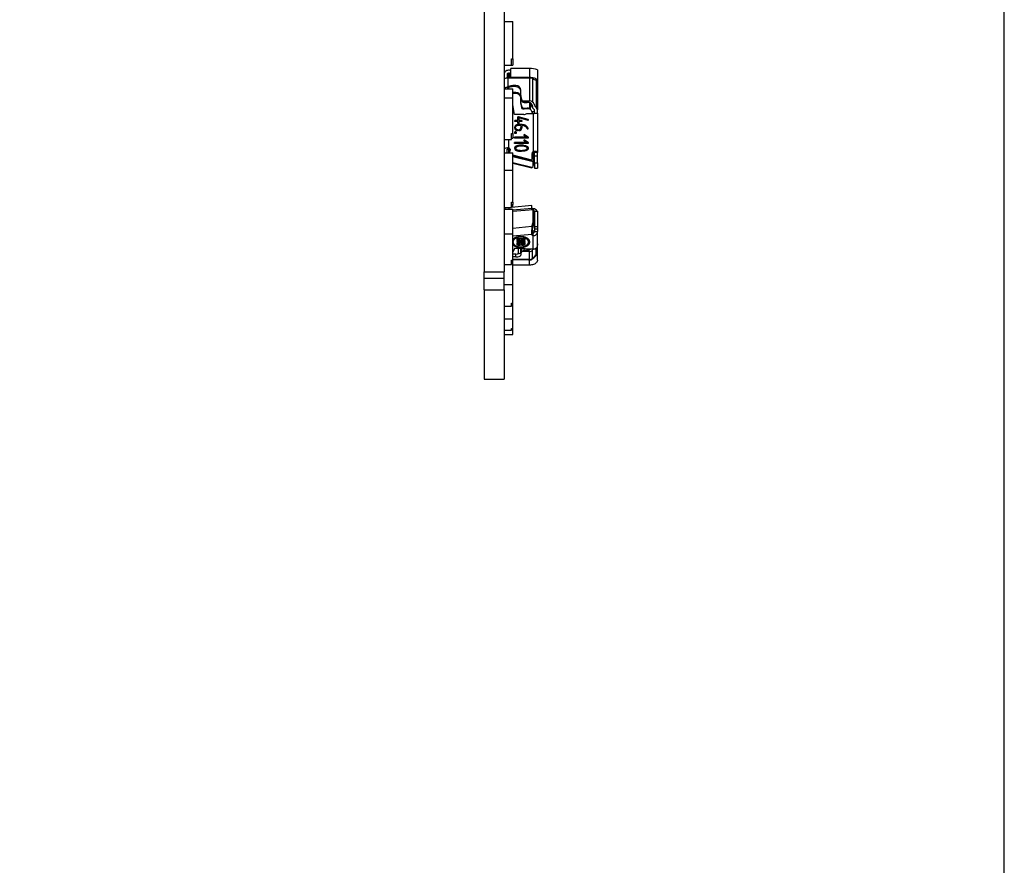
# Model space of a CAD drawing. Header units: millimetres. Extents: x 17 to 200, y 1 to 283.
# Tile 4 of 5: x 120 to 199, y 143 to 211. Entities that reach past the tile are written whole.
import ezdxf

# ---------------------------------------------------------------- set-up
doc = ezdxf.new("R2010")
doc.units = ezdxf.units.MM
for name, color, linetype in [('10', 7, 'Continuous'), ('Default', 7, 'Continuous'), ('RDLED_54.2MM_2X1', 7, 'Continuous')]:
    doc.layers.add(name, color=color, linetype=linetype)

# ---------------------------------------------------------------- blocks, each defined once
blk = doc.blocks.new('SE1')
at = {"layer": 'RDLED_54.2MM_2X1', "color": 7, "linetype": 'Continuous'}
for p, q in [((29.225, 4.3), (29.228, 4.3)), ((29.228, 4.3), (30.056, 4.3)), ((30.056, 4.3), (30.116, 4.3)), ((30.081, 4.197), (32.234, 4.197)), ((30.116, 4.3), (32.379, 4.3)), ((32.234, 4.197), (32.185, 4.115)), ((32.379, 4.3), (32.473, 4.3)), ((32.44, 4.021), (32.584, 4.021)), ((32.475, 4.3), (32.473, 4.3)), ((32.476, 4.3), (32.475, 4.3)), ((32.728, 4.3), (32.476, 4.3)), ((32.728, 4.05), (32.476, 4.05)), ((32.599, 3.837), (32.584, 4.021)), ((32.728, 4.3), (35.91, 4.3)), ((35.91, 4.3), (35.91, 4.05)), ((36.176, 4.3), (35.91, 4.3)), ((36.176, 4.05), (35.91, 4.05)), ((36.741, 4.3), (36.176, 4.3)), ((36.176, 4.05), (36.176, 4.3)), ((36.741, 4.05), (36.176, 4.05)), ((36.439, 4.009), (36.398, 3.846)), ((36.667, 3.944), (36.439, 4.009)), ((36.797, 4.009), (36.439, 4.009)), ((36.741, 4.3), (37.174, 4.3)), ((36.741, 4.05), (36.741, 4.3)), ((36.741, 4.05), (37.174, 4.05)), ((37.025, 3.944), (36.797, 4.009)), ((37.174, 4.05), (37.174, 4.3)), ((40.521, 3.944), (40.602, 4.009)), ((41.617, 4.009), (40.602, 4.009)), ((40.64, 4.3), (41.864, 4.3)), ((40.64, 4.05), (40.64, 4.3)), ((40.64, 4.05), (41.864, 4.05)), ((41.536, 3.944), (41.617, 4.009)), ((41.964, 3.916), (41.617, 4.009)), ((41.864, 4.3), (42.066, 4.3)), ((41.864, 4.05), (41.864, 4.3)), ((41.864, 4.05), (42.066, 4.05)), ((42.066, 4.3), (42.284, 4.3)), ((42.066, 4.05), (42.066, 4.3)), ((42.066, 4.05), (42.284, 4.05)), ((43.417, 4.3), (42.284, 4.3)), ((42.284, 4.05), (42.284, 4.3)), ((43.262, 4.3), (43.344, 4.3)), ((43.351, 4.3), (43.363, 4.3)), ((43.363, 4.3), (43.37, 4.3)), ((43.936, 4.3), (43.417, 4.3)), ((44.152, 4.197), (43.604, 4.197)), ((43.979, 4.3), (43.936, 4.3)), ((44.581, 4.3), (43.979, 4.3)), ((29.122, 3.65), (29.136, 3.65)), ((29.122, 3.65), (29.122, 2.162)), ((29.136, 3.65), (29.835, 3.65)), ((29.848, 3.584), (29.835, 3.65)), ((29.899, 3.633), (29.848, 3.584)), ((29.848, 3.584), (29.848, 2.162)), ((29.879, 3.915), (29.877, 3.891)), ((29.879, 3.917), (29.946, 3.897)), ((29.912, 3.65), (29.899, 3.633)), ((29.899, 3.633), (29.899, 2.162)), ((29.912, 3.65), (31.742, 3.65)), ((29.946, 3.897), (31.833, 3.897)), ((31.742, 3.096), (31.742, 3.65)), ((31.812, 3.223), (31.812, 3.47)), ((31.868, 3.47), (31.812, 3.47)), ((31.812, 3.223), (31.868, 3.223)), ((31.868, 3.223), (31.868, 3.47)), ((31.902, 3.65), (32.366, 3.65)), ((31.948, 3.801), (31.975, 3.721)), ((31.978, 3.721), (32.42, 3.721)), ((32.185, 3.91), (32.231, 3.841)), ((32.337, 3.934), (32.186, 3.91)), ((32.334, 3.47), (32.39, 3.47)), ((32.334, 3.223), (32.334, 3.47)), ((32.39, 3.223), (32.334, 3.223)), ((32.407, 3.65), (32.366, 3.65)), ((32.39, 3.47), (32.39, 3.223)), ((32.737, 3.931), (32.601, 3.836)), ((32.754, 3.425), (32.754, 3.95)), ((32.754, 3.95), (35.817, 3.95)), ((32.85, 3.2), (32.85, 2.448)), ((33.025, 2.78), (33.241, 3.55)), ((33.241, 3.55), (33.025, 2.78)), ((33.317, 3.549), (33.1, 2.791)), ((33.241, 3.55), (33.317, 3.549)), ((33.999, 3.469), (33.999, 3.55)), ((34.446, 3.231), (34.673, 3.55)), ((34.673, 3.55), (34.446, 3.231)), ((34.537, 3.231), (34.446, 3.231)), ((34.668, 3.408), (34.537, 3.231)), ((34.668, 2.457), (34.668, 3.408)), ((34.668, 3.408), (34.668, 3.408)), ((34.668, 3.408), (34.668, 2.457)), ((34.673, 3.55), (34.741, 3.55)), ((34.741, 3.55), (34.741, 2.456)), ((34.875, 3.231), (35.102, 3.55)), ((35.103, 3.55), (34.875, 3.231)), ((34.966, 3.231), (34.875, 3.231)), ((35.097, 3.408), (34.966, 3.231)), ((35.097, 2.457), (35.097, 3.408)), ((35.097, 3.408), (35.097, 3.408)), ((35.097, 3.408), (35.097, 2.457)), ((35.102, 3.55), (35.169, 3.55)), ((35.169, 3.55), (35.169, 2.456)), ((35.901, 3.95), (35.817, 3.95)), ((35.901, 3.95), (36.424, 3.95)), ((36.009, 3.846), (36.521, 3.846)), ((36.521, 3.846), (36.13, 2.3)), ((36.604, 3.846), (36.213, 2.3)), ((36.667, 3.944), (36.251, 2.3)), ((36.604, 3.846), (36.521, 3.846)), ((37.025, 3.944), (36.667, 3.944)), ((37.121, 3.851), (36.729, 2.3)), ((36.757, 2.3), (37.144, 3.83)), ((37.121, 3.851), (37.025, 3.944)), ((40.424, 3.846), (40.188, 3.846)), ((40.188, 3.846), (40.336, 2.2)), ((40.53, 3.846), (40.424, 3.846)), ((40.424, 3.846), (40.563, 2.3)), ((40.529, 3.95), (40.439, 3.95)), ((40.521, 3.944), (40.669, 2.3)), ((41.536, 3.944), (40.521, 3.944)), ((41.883, 3.851), (41.536, 3.944)), ((41.883, 3.851), (41.964, 3.916)), ((41.883, 3.851), (42.023, 2.3)), ((42.315, 3.876), (42.323, 3.867)), ((42.605, 3.95), (42.37, 3.95)), ((42.528, 3.846), (42.37, 3.846)), ((42.537, 3.846), (42.528, 3.846)), ((42.528, 3.846), (42.667, 2.3)), ((43.696, 3.95), (42.605, 3.95)), ((42.871, 3.293), (42.871, 2.626)), ((42.965, 3.293), (42.871, 3.293)), ((42.902, 3.008), (42.902, 3.196)), ((42.902, 3.196), (42.903, 3.196)), ((42.903, 3.196), (42.903, 3.008)), ((42.965, 3.196), (42.903, 3.196)), ((43.174, 3.293), (43.078, 3.293)), ((43.078, 3.293), (43.078, 3.196)), ((43.078, 3.196), (43.141, 3.196)), ((43.141, 3.196), (43.141, 2.795)), ((43.173, 3.293), (43.173, 2.795)), ((43.174, 2.795), (43.174, 3.293)), ((43.22, 3.293), (43.22, 2.626)), ((43.315, 3.293), (43.22, 3.293)), ((43.252, 3.008), (43.252, 3.196)), ((43.252, 3.196), (43.253, 3.196)), ((43.253, 3.196), (43.253, 3.008)), ((43.315, 3.196), (43.253, 3.196)), ((43.799, 3.223), (43.662, 3.223)), ((43.662, 3.2), (43.662, 2.448)), ((43.696, 3.95), (43.696, 3.425)), ((43.745, 3.65), (43.696, 3.65)), ((43.696, 3.47), (43.799, 3.47)), ((44.447, 3.897), (43.775, 3.897)), ((43.799, 3.47), (43.799, 3.223)), ((44.543, 3.65), (43.892, 3.65)), ((43.892, 3.65), (43.892, 3.096)), ((44.447, 3.897), (44.468, 3.917)), ((44.485, 3.891), (44.467, 3.915)), ((44.548, 3.633), (44.543, 3.65)), ((44.572, 3.584), (44.548, 3.633)), ((44.548, 3.633), (44.548, 2.3)), ((44.579, 3.65), (44.572, 3.584)), ((44.572, 3.584), (44.572, 2.3)), ((44.977, 3.65), (44.579, 3.65)), ((44.985, 3.65), (44.977, 3.65)), ((44.985, 3.65), (44.985, 2.3)), ((30.512, 2.55), (30.512, 2.3)), ((30.512, 2.55), (30.595, 2.55)), ((30.595, 2.55), (30.595, 2.3)), ((31.314, 2.95), (30.889, 2.95)), ((31.061, 2.55), (31.061, 2.3)), ((31.145, 2.55), (31.061, 2.55)), ((31.145, 2.55), (31.145, 2.3)), ((31.314, 2.95), (31.397, 2.95)), ((31.863, 2.95), (31.439, 2.95)), ((31.684, 3.046), (31.742, 3.096)), ((31.684, 3.046), (31.767, 3.046)), ((31.946, 2.95), (31.863, 2.95)), ((32.85, 2.448), (32.057, 2.3)), ((32.316, 3.046), (32.233, 3.046)), ((32.375, 3.096), (32.316, 3.046)), ((33.025, 2.708), (33.025, 2.78)), ((33.025, 2.78), (33.025, 2.78)), ((33.025, 2.78), (33.025, 2.708)), ((33.33, 2.708), (33.025, 2.708)), ((33.1, 2.791), (33.33, 2.791)), ((33.33, 2.791), (33.33, 3.027)), ((33.33, 3.027), (33.405, 3.027)), ((33.33, 3.027), (33.33, 2.791)), ((33.33, 2.791), (33.33, 2.791)), ((33.33, 2.458), (33.33, 2.708)), ((33.33, 2.708), (33.33, 2.708)), ((33.33, 2.708), (33.33, 2.458)), ((33.405, 2.458), (33.33, 2.458)), ((33.405, 3.027), (33.405, 2.791)), ((33.405, 2.791), (33.563, 2.791)), ((33.563, 2.708), (33.405, 2.708)), ((33.405, 2.708), (33.405, 2.458)), ((33.563, 2.791), (33.563, 2.708)), ((34.249, 2.577), (34.362, 2.577)), ((34.249, 2.458), (34.249, 2.577)), ((34.362, 2.458), (34.249, 2.458)), ((34.25, 2.577), (34.25, 2.458)), ((34.362, 2.577), (34.362, 2.458)), ((34.741, 2.456), (34.668, 2.457)), ((34.668, 2.457), (34.668, 2.457)), ((34.668, 2.457), (34.741, 2.456)), ((35.169, 2.456), (35.097, 2.457)), ((35.097, 2.457), (35.097, 2.457)), ((35.097, 2.457), (35.169, 2.456)), ((35.322, 3.139), (35.322, 3.129)), ((35.391, 3.024), (35.391, 3.011)), ((42.871, 2.626), (42.965, 2.626)), ((42.902, 3.008), (42.903, 3.008)), ((42.902, 2.723), (42.902, 2.912)), ((42.902, 2.912), (42.903, 2.912)), ((42.902, 2.723), (42.903, 2.723)), ((42.903, 3.008), (42.965, 3.008)), ((42.903, 2.912), (42.903, 2.723)), ((42.965, 2.912), (42.903, 2.912)), ((42.903, 2.723), (42.965, 2.723)), ((43.007, 2.96), (43.008, 2.96)), ((43.093, 2.79), (43.062, 2.755)), ((43.116, 2.723), (43.117, 2.723)), ((43.116, 2.626), (43.117, 2.626)), ((43.173, 2.795), (43.174, 2.795)), ((43.22, 2.626), (43.315, 2.626)), ((43.252, 3.008), (43.253, 3.008)), ((43.252, 2.723), (43.252, 2.912)), ((43.252, 2.912), (43.253, 2.912)), ((43.252, 2.723), (43.253, 2.723)), ((43.253, 3.008), (43.315, 3.008)), ((43.253, 2.912), (43.253, 2.723)), ((43.315, 2.912), (43.253, 2.912)), ((43.253, 2.723), (43.315, 2.723)), ((43.357, 2.96), (43.358, 2.96)), ((43.662, 2.937), (43.994, 2.937)), ((43.662, 2.745), (44.03, 2.745)), ((43.662, 2.448), (43.944, 2.3)), ((43.912, 3.046), (43.677, 3.046)), ((44.044, 2.95), (43.809, 2.95)), ((43.892, 3.096), (43.912, 3.046)), ((44.055, 2.833), (44.03, 2.745)), ((44.044, 2.95), (44.195, 2.95)), ((44.094, 2.55), (44.094, 2.3)), ((44.33, 2.55), (44.094, 2.55)), ((44.33, 2.55), (44.33, 2.3)), ((0, 1.6), (45.524, 1.6)), ((25.35, 1.6), (25.35, 2.3)), ((28.35, 2.3), (25.35, 2.3)), ((28.35, 2.3), (28.85, 2.3)), ((28.35, 2.2), (28.35, 2.3)), ((28.85, 2.2), (28.35, 2.2)), ((28.85, 2.2), (28.85, 2.3)), ((28.85, 1.6), (28.85, 2.2)), ((29.848, 2.162), (29.122, 2.162)), ((29.278, 2.05), (29.278, 1.95)), ((29.514, 2.05), (29.527, 2.134)), ((29.514, 2.05), (29.514, 1.95)), ((29.514, 2.05), (29.88, 2.05)), ((29.88, 1.95), (29.514, 1.95)), ((29.531, 2.162), (29.527, 2.134)), ((29.608, 1.85), (29.901, 1.85)), ((29.899, 2.162), (29.848, 2.162)), ((29.894, 2.134), (29.88, 2.05)), ((29.88, 2.05), (29.88, 1.95)), ((29.894, 2.134), (29.899, 2.141)), ((29.899, 2.162), (29.899, 1.9)), ((29.899, 1.9), (30.639, 1.9)), ((30.512, 2.3), (30.595, 2.3)), ((30.642, 1.901), (30.588, 2)), ((30.588, 2), (30.671, 2)), ((30.643, 1.9), (30.726, 1.9)), ((30.726, 1.9), (30.671, 2)), ((30.726, 1.9), (30.745, 1.85)), ((30.745, 1.85), (30.77, 1.85)), ((31.485, 2.3), (30.761, 2.3)), ((30.761, 1.6), (30.761, 2.3)), ((31.485, 1.6), (31.485, 2.3)), ((34.383, 2.3), (31.485, 2.3)), ((34.383, 2.3), (34.737, 2.3)), ((34.383, 2.2), (34.383, 2.3)), ((34.866, 2.2), (34.383, 2.2)), ((34.737, 2.2), (34.737, 2.3)), ((34.866, 1.6), (34.866, 2.2)), ((34.866, 1.95), (35.542, 1.95)), ((35.624, 1.95), (35.542, 1.95)), ((35.622, 1.921), (35.543, 1.849)), ((35.625, 1.95), (35.622, 1.921)), ((35.625, 1.95), (35.922, 1.95)), ((35.922, 1.85), (35.654, 1.85)), ((35.922, 2.051), (35.662, 2.125)), ((37.322, 2.3), (35.922, 2.3)), ((35.922, 1.6), (35.922, 2.3)), ((37.322, 1.6), (37.322, 2.3)), ((39.92, 2.3), (37.322, 2.3)), ((39.92, 2.3), (40.103, 2.3)), ((39.92, 2.2), (39.92, 2.3)), ((40.353, 2.2), (39.92, 2.2)), ((40.327, 2.3), (40.103, 2.3)), ((40.103, 2.2), (40.103, 2.3)), ((40.353, 1.6), (40.353, 2.2)), ((40.482, 2.012), (40.353, 2.012)), ((40.482, 1.7), (40.353, 1.7)), ((42.462, 2.3), (40.482, 2.3)), ((40.482, 1.6), (40.482, 2.3)), ((42.462, 1.6), (42.462, 2.3)), ((44.583, 2.3), (42.462, 2.3)), ((44.583, 2.2), (44.583, 2.3)), ((46.555, 2.3), (44.583, 2.3)), ((44.937, 2.2), (44.583, 2.2)), ((44.937, 1.6), (44.937, 2.2)), ((46.054, 1.6), (45.524, 1.6)), ((45.524, 0), (45.524, 1.6)), ((46.974, 1.6), (46.054, 1.6)), ((46.054, 0), (46.054, 1.6)), ((46.555, 1.6), (46.555, 2.3)), ((48.055, 2.3), (46.555, 2.3)), ((46.974, 0), (46.974, 1.6)), ((46.974, 1.6), (54.2, 1.6)), ((49.322, 2.3), (48.055, 2.3)), ((48.055, 2.2), (48.055, 2.3)), ((48.305, 2.2), (48.055, 2.2)), ((48.305, 1.6), (48.305, 2.2)), ((49.322, 1.6), (49.322, 2.3)), ((50.099, 2.3), (49.322, 2.3)), ((50.099, 2.2), (50.099, 2.3)), ((50.575, 2.3), (50.099, 2.3)), ((50.228, 2.2), (50.099, 2.2)), ((50.228, 1.6), (50.228, 2.2)), ((50.575, 1.6), (50.575, 2.3)), ((54.2, 0), (54.2, 1.6)), ((0, 0), (45.524, 0)), ((46.054, 0), (45.524, 0)), ((46.974, 0), (46.054, 0)), ((46.974, 0), (54.2, 0))]:
    blk.add_line(p, q, dxfattribs=at)
for centre, radius, start, end in [((32.197, 3.484), 3.079, 164.6254, 176.90309), ((31.21, 3.62), 1.363, 154.63191, 167.46055), ((29.047, 4.483), 1.073, 326.9438, 344.58994), ((30.064, 4.735), 0.537, 260.81388, 271.77336), ((32.459, 3.276), 0.882, 108.06752, 135.21388), ((29.581, 8.523), 5.12, 300.57584, 304.43761), ((33.761, 2.393), 2.096, 127.78604, 132.74629), ((40.806, 3.933), 0.368, 116.68539, 177.39444), ((41.821, 4.204), 0.471, 319.41527, 332.91086), ((41.803, 3.764), 0.49, 20.2053, 35.7874), ((42.29, 3.983), 0.317, 353.97354, 91.07161), ((43.931, 4.011), 0.289, 40.17619, 89.1799), ((43.932, 3.863), 0.437, 51.25392, 89.54288), ((44.159, 4.372), 0.174, 267.62347, 285.48613), ((48.717, 8.388), 6.197, 222.55008, 226.44164), ((41.831, 1.778), 3.395, 39.04371, 45.61514), ((30.484, 3.661), 0.649, 159.23945, 180.98556), ((30.61, 3.68), 0.699, 161.88666, 182.46844), ((32.085, 3.665), 0.343, 137.29909, 182.48017), ((31.656, 3.227), 0.156, 303.46631, 358.75975), ((32.333, 3.473), 0.504, 139.57206, 159.44251), ((31.878, 3.51), 0.141, 80.1051, 96.93595), ((32.132, 3.491), 0.279, 124.46657, 145.52524), ((32.312, 3.325), 0.597, 102.20216, 127.35108), ((30.721, 5.69), 2.388, 309.23045, 312.61268), ((31.095, 4.675), 1.633, 321.12365, 324.26272), ((31.826, 3.229), 0.565, 346.46227, 359.47037), ((33.14, 3.485), 0.75, 167.35132, 181.19144), ((32.784, 3.625), 0.376, 165.08483, 176.1978), ((32.667, 3.537), 0.308, 102.64273, 143.33076), ((33.445, 3.213), 1.009, 132.79847, 134.57362), ((32.542, 3.202), 0.308, 359.66657, 46.57623), ((34.18, 3.07), 0.449, 147.3724, 181.71704), ((34.142, 3.089), 0.406, 110.65443, 146.7442), ((36.685, 3.015), 1.294, 172.63252, 179.58036), ((36.011, 4.078), 0.232, 213.37342, 269.4762), ((42.221, 5.737), 1.916, 259.84085, 279.2249), ((42.565, 5.93), 2.102, 253.39882, 261.03734), ((42.537, 3.651), 0.435, 145.51185, 150.19821), ((42.37, 4.781), 0.936, 261.64939, 269.98829), ((43.036, 4.583), 1.01, 220.08783, 225.64584), ((41.952, 3.988), 0.343, 336.68117, 346.59739), ((44.326, 3.214), 0.664, 161.47384, 181.23511), ((42.601, 2.575), 1.768, 48.42176, 51.80157), ((42.763, 3.164), 1.095, 26.31974, 31.48241), ((43.461, 3.464), 0.338, 1.00457, 33.27124), ((43.569, 3.649), 0.323, 0.18604, 50.29698), ((43.946, 3.233), 0.147, 183.64575, 248.33162), ((44.188, 3.654), 0.355, 359.37635, 43.25102), ((44.209, 3.643), 0.371, 1.01918, 41.95185), ((29.803, 2.051), 0.525, 167.64758, 180.0618), ((36.488, 1.906), 0.947, 177.33563, 183.42796), ((35.787, 1.91), 0.248, 120.22792, 170.78911), ((35.869, 1.91), 0.248, 126.64905, 170.64657)]:
    blk.add_arc(centre, radius, start, end, dxfattribs=at)
for centre, major_axis, ratio, start_param, end_param in [((31.68, 3.223), (0, 0.2), 0.942968, 3.621321, 4.712389), ((32.34, 3.47), (0, -0.5), 0.942968, 4.344409, 4.712389), ((32.146, 3.223), (0, 0.2), 0.942968, 3.621321, 4.712389), ((32.806, 3.47), (0, 0.5), 0.942968, 1.20232, 1.570796), ((36.092, 4.096), (0, 0.25), 0.942968, 2.192521, 3.141739), ((42.537, 4.096), (0, 0.25), 0.335795, 3.14153, 4.090581), ((42.964, 3.102), (0, 0.191), 0.335795, 3.870051, 6.283185), ((42.965, 3.102), (0, -0.191), 0.335795, 0.728453, 3.141595), ((42.965, 3.102), (0, -0.094), 0.335795, 0, 3.141594), ((43.314, 3.102), (0, 0.191), 0.335795, 3.870051, 6.283185), ((43.315, 3.102), (0, -0.191), 0.335795, 0.728453, 3.141596), ((43.315, 3.102), (0, -0.094), 0.335795, 0, 3.141595), ((30.889, 2.55), (0, 0.4), 0.942968, 0, 1.570796), ((30.973, 2.55), (0, 0.4), 0.942968, 0, 1.570796), ((31.439, 2.55), (0, 0.4), 0.942968, 0, 1.570796), ((31.522, 2.55), (0, 0.4), 0.942968, 0, 1.570796), ((31.314, 3.8), (0, 0.85), 0.942968, 3.141593, 3.621321), ((31.397, 3.8), (0, 0.85), 0.942968, 3.141593, 3.621321), ((31.863, 3.8), (0, 0.85), 0.942968, 3.141593, 3.621321), ((31.946, 3.8), (0, 0.85), 0.942968, 3.141593, 3.621321), ((42.964, 2.817), (0, 0.191), 0.335795, 3.141593, 5.554726), ((42.965, 2.817), (0, -0.191), 0.335795, 0, 2.413144), ((42.965, 2.817), (0, -0.0943), 0.335795, 0, 3.141594), ((43.117, 2.795), (0, 0.169), 0.335795, 1.808705, 4.712389), ((43.116, 2.795), (0, 0.0719), 0.335795, 1.637671, 3.141593), ((43.117, 2.795), (0, 0.0719), 0.335795, 1.637678, 4.712389), ((43.116, 2.795), (0, 0.169), 0.335795, 3.14159, 4.712395), ((43.314, 2.817), (0, 0.191), 0.335795, 3.141593, 5.554726), ((43.315, 2.817), (0, -0.191), 0.335795, 0, 2.413144), ((43.315, 2.817), (0, -0.0943), 0.335795, 0, 3.141594), ((43.708, 3.223), (0, 0.2), 0.335795, -3.901076, -3.621321), ((43.809, 3.8), (0, 0.85), 0.335795, 2.661864, 3.141593), ((44.044, 3.8), (0, 0.85), 0.335795, 2.661864, 3.141593), ((43.96, 2.55), (0, 0.4), 0.335795, 4.712389, 6.283185), ((44.081, 2.617), (0.193, -0.054), 0.605464, 1.758467, 2.006362), ((44.195, 2.55), (0, 0.4), 0.335795, 4.712389, 6.283185), ((29.608, 1.95), (0, 0.35), 0.942968, 1.570794, 3.141595), ((29.608, 1.95), (0, 0.1), 0.942968, 1.570795, 3.141593), ((29.974, 1.95), (0, -0.1), 0.942968, 4.712389, 5.364843), ((29.999, 1.9), (0, 0.3), 0.332885, 1.570796, 3.141593), ((31.078, 2.3), (0, -0.6), 0.942968, 4.712389, 5.235988), ((31.161, 2.3), (0, -0.6), 0.942968, 4.712389, 5.235988), ((35.654, 1.95), (0, -0.35), 0.332885, 5.004218, 6.283185)]:
    blk.add_ellipse(centre, major_axis=major_axis, ratio=ratio, start_param=start_param, end_param=end_param, dxfattribs=at)
for points, degree in [([(30.116, 4.3), (30.068, 4.3), (30.02, 4.266), (29.978, 4.204)], 3), ([(30.116, 4.3), (30.101, 4.3), (30.086, 4.262), (30.081, 4.197)], 3), ([(32.584, 4.021), (32.584, 4.039), (32.581, 4.05), (32.578, 4.05)], 3), ([(37.143, 3.83), (37.144, 3.834), (37.137, 3.841), (37.121, 3.851)], 3), ([(40.37, 3.846), (40.397, 3.846), (40.423, 3.884), (40.439, 3.95)], 3), ([(29.527, 2.134), (29.504, 2.12), (29.403, 2.162)], 2)]:
    blk.add_open_spline(points, degree=degree, dxfattribs=at)
for points, degree, knots in [([(32.234, 4.197), (32.241, 4.209), (32.258, 4.235), (32.291, 4.268), (32.331, 4.294), (32.362, 4.298), (32.379, 4.3)], 3, [0, 0, 0, 0, 0.18834, 0.417774, 0.688331, 1, 1, 1, 1]), ([(32.728, 4.3), (32.735, 4.299), (32.75, 4.298), (32.763, 4.287), (32.771, 4.266), (32.773, 4.232), (32.774, 4.181), (32.759, 4.09), (32.756, 4.004), (32.754, 3.95)], 3, [0, 0, 0, 0, 0.104786, 0.211977, 0.322974, 0.439037, 0.561266, 0.723983, 1, 1, 1, 1]), ([(32.756, 4.012), (32.755, 4.018), (32.75, 4.032), (32.742, 4.047), (32.733, 4.049), (32.728, 4.05)], 3, [0, 0, 0, 0, 0.2373378, 0.5975358, 1, 1, 1, 1]), ([(35.817, 3.95), (35.813, 3.969), (35.805, 4.006), (35.799, 4.061), (35.798, 4.113), (35.801, 4.16), (35.81, 4.202), (35.823, 4.237), (35.839, 4.265), (35.86, 4.285), (35.883, 4.298), (35.901, 4.299), (35.91, 4.3)], 3, [0, 0, 0, 0, 0.105423, 0.209122, 0.311278, 0.412082, 0.51173, 0.610429, 0.708388, 0.805823, 0.902953, 1, 1, 1, 1]), ([(35.91, 4.05), (35.901, 4.049), (35.886, 4.048), (35.87, 4.037), (35.863, 4.02), (35.866, 3.998), (35.879, 3.973), (35.893, 3.958), (35.901, 3.95)], 3, [0, 0, 0, 0, 0.176132, 0.333343, 0.482462, 0.636042, 0.805646, 1, 1, 1, 1]), ([(36.452, 4.009), (36.447, 4.016), (36.439, 4.032), (36.435, 4.047), (36.44, 4.049), (36.442, 4.05)], 3, [0, 0, 0, 0, 0.297407, 0.626852, 1, 1, 1, 1]), ([(36.556, 4.05), (36.56, 4.038), (36.564, 4.024), (36.567, 4.01), (36.568, 4.009)], 3, [0, 0, 0, 0, 0.9069563, 1, 1, 1, 1]), ([(40.777, 4.05), (40.77, 4.049), (40.758, 4.048), (40.736, 4.037), (40.719, 4.023), (40.71, 4.012), (40.707, 4.009)], 3, [0, 0, 0, 0, 0.314321, 0.594875, 0.860989, 1, 1, 1, 1]), ([(41.793, 3.962), (41.793, 3.967), (41.796, 3.983), (41.81, 4.007), (41.835, 4.03), (41.87, 4.047), (41.896, 4.049), (41.91, 4.05)], 3, [0, 0, 0, 0, 0.1019306, 0.2910644, 0.5015063, 0.7369401, 1, 1, 1, 1]), ([(42.37, 3.95), (42.372, 3.96), (42.377, 3.977), (42.37, 4.007), (42.35, 4.031), (42.319, 4.047), (42.296, 4.049), (42.284, 4.05)], 3, [0, 0, 0, 0, 0.230069, 0.426705, 0.606605, 0.791068, 1, 1, 1, 1]), ([(43.696, 3.95), (43.689, 4.003), (43.679, 4.092), (43.603, 4.21), (43.505, 4.289), (43.446, 4.296), (43.417, 4.3)], 3, [0, 0, 0, 0, 0.27374, 0.454261, 0.739317, 1, 1, 1, 1]), ([(44.581, 4.3), (44.656, 4.29), (44.729, 4.254), (44.853, 4.144), (44.904, 4.07), (44.958, 3.929), (44.972, 3.868), (44.979, 3.754), (44.982, 3.702), (44.985, 3.65)], 3, [0, 0, 0, 0, 0.306543, 0.306543, 0.613086, 0.613086, 0.822031, 0.822031, 1, 1, 1, 1]), ([(31.861, 3.65), (31.859, 3.65), (31.831, 3.597), (31.822, 3.534), (31.812, 3.47)], 3, [0, 0, 0, 0, 0.003243, 1, 1, 1, 1]), ([(32.231, 3.84), (32.231, 3.84), (32.231, 3.84), (32.231, 3.84), (32.138, 3.817), (32.048, 3.776), (31.975, 3.721)], 3, [0, 0, 0, 0, 0.000524, 0.000524, 0.000524, 1, 1, 1, 1]), ([(33.999, 3.55), (33.903, 3.544), (33.81, 3.441), (33.729, 3.353), (33.691, 3.246), (33.664, 3.169), (33.659, 3.015), (33.658, 2.994), (33.658, 2.781)], 2, [0, 0, 0, 0.25, 0.25, 0.5, 0.5, 0.75, 0.75, 1, 1, 1]), ([(35.322, 3.139), (35.333, 3.248), (35.338, 3.28), (35.351, 3.358), (35.379, 3.412), (35.411, 3.475), (35.467, 3.514), (35.526, 3.554), (35.592, 3.548)], 2, [0, 0, 0, 0.25, 0.25, 0.5, 0.5, 0.75, 0.75, 1, 1, 1]), ([(35.734, 3.004), (35.733, 3.166), (35.709, 3.271), (35.686, 3.366), (35.653, 3.419), (35.623, 3.468), (35.57, 3.472), (35.518, 3.476), (35.481, 3.428), (35.449, 3.386), (35.421, 3.283), (35.408, 3.238), (35.402, 3.181)], 2, [0, 0, 0, 0.289766, 0.289766, 0.434649, 0.434649, 0.579532, 0.579532, 0.724415, 0.724415, 0.869298, 0.869298, 1, 1, 1]), ([(35.592, 3.548), (35.724, 3.516), (35.777, 3.319), (35.801, 3.228), (35.806, 3.004)], 2, [0, 0, 0, 0.5, 0.5, 1, 1, 1]), ([(42.312, 3.847), (42.326, 3.852), (42.34, 3.873), (42.358, 3.9), (42.37, 3.95)], 2, [0, 0, 0, 0.425966, 0.425966, 1, 1, 1]), ([(43.124, 3.677), (42.97, 3.675), (42.861, 3.525), (42.768, 3.396), (42.729, 3.232), (42.698, 3.102), (42.696, 2.95)], 2, [0, 0, 0, 0.5, 0.5, 0.785714, 0.785714, 1, 1, 1]), ([(43.519, 2.95), (43.519, 3.075), (43.489, 3.193), (43.459, 3.31), (43.404, 3.397), (43.349, 3.483), (43.275, 3.531), (43.202, 3.579), (43.124, 3.579), (43.047, 3.579), (42.974, 3.531), (42.9, 3.483), (42.845, 3.397), (42.791, 3.31), (42.76, 3.193), (42.73, 3.076), (42.729, 2.95)], 2, [0, 0, 0, 0.125, 0.125, 0.25, 0.25, 0.375, 0.375, 0.5, 0.5, 0.625, 0.625, 0.75, 0.75, 0.875, 0.875, 1, 1, 1]), ([(43.551, 2.95), (43.549, 3.092), (43.522, 3.216), (43.484, 3.39), (43.386, 3.526), (43.28, 3.672), (43.124, 3.677)], 2, [0, 0, 0, 0.2, 0.2, 0.5, 0.5, 1, 1, 1]), ([(33.658, 2.781), (33.662, 2.602), (33.717, 2.536), (33.781, 2.459), (33.897, 2.454), (33.999, 2.449), (34.069, 2.529), (34.143, 2.612), (34.107, 2.766)], 2, [0, 0, 0, 0.25, 0.25, 0.5, 0.5, 0.75, 0.75, 1, 1, 1]), ([(33.731, 2.973), (33.73, 2.913), (33.731, 2.882), (33.734, 2.816), (33.73, 2.751), (33.726, 2.688), (33.746, 2.635), (33.764, 2.586), (33.798, 2.562)], 2, [0, 0, 0, 0.2, 0.2, 0.5, 0.5, 0.75, 0.75, 1, 1, 1]), ([(34.019, 3.017), (33.96, 3.048), (33.878, 3.054), (33.861, 3.056), (33.731, 3.056)], 2, [0, 0, 0, 0.5, 0.5, 1, 1, 1]), ([(34.107, 2.766), (34.069, 2.834), (34.033, 2.889), (34.002, 2.936), (33.955, 2.956), (33.914, 2.973), (33.731, 2.973)], 2, [0, 0, 0, 0.25, 0.25, 0.5, 0.5, 1, 1, 1]), ([(34.107, 2.766), (34.066, 2.613), (34.002, 2.56), (33.965, 2.529), (33.904, 2.531), (33.848, 2.532), (33.798, 2.562)], 2, [0, 0, 0, 0.5, 0.5, 0.75, 0.75, 1, 1, 1]), ([(34.107, 2.766), (34.143, 2.852), (34.11, 2.918), (34.078, 2.98), (34.019, 3.017)], 2, [0, 0, 0, 0.5, 0.5, 1, 1, 1]), ([(35.322, 3.129), (35.312, 2.909), (35.339, 2.766), (35.391, 2.497), (35.504, 2.461), (35.545, 2.448), (35.598, 2.46), (35.651, 2.472), (35.686, 2.508), (35.727, 2.551), (35.758, 2.644), (35.804, 2.779), (35.806, 3.004)], 2, [0, 0, 0, 0.25, 0.25, 0.5, 0.5, 0.571429, 0.571429, 0.642857, 0.642857, 0.75, 0.75, 1, 1, 1]), ([(35.391, 3.011), (35.39, 2.818), (35.426, 2.703), (35.478, 2.534), (35.562, 2.534)], 2, [0, 0, 0, 0.5, 0.5, 1, 1, 1]), ([(35.562, 2.534), (35.641, 2.536), (35.69, 2.673), (35.733, 2.796), (35.734, 3.004)], 2, [0, 0, 0, 0.5, 0.5, 1, 1, 1]), ([(42.696, 2.95), (42.701, 2.585), (42.863, 2.373), (42.896, 2.329), (42.933, 2.298)], 2, [0, 0, 0, 0.766387, 0.766387, 1, 1, 1]), ([(42.729, 2.95), (42.732, 2.636), (42.886, 2.448), (42.987, 2.325), (43.124, 2.321)], 2, [0, 0, 0, 0.5, 0.5, 1, 1, 1]), ([(43.124, 2.321), (43.26, 2.324), (43.363, 2.448), (43.516, 2.632), (43.519, 2.95)], 2, [0, 0, 0, 0.5, 0.5, 1, 1, 1]), ([(43.316, 2.299), (43.352, 2.33), (43.384, 2.373), (43.545, 2.586), (43.551, 2.95)], 2, [0, 0, 0, 0.228119, 0.228119, 1, 1, 1]), ([(30.639, 1.898), (30.639, 1.878), (30.647, 1.84), (30.66, 1.785), (30.674, 1.733), (30.694, 1.673), (30.722, 1.617), (30.748, 1.606), (30.761, 1.602)], 3, [0, 0, 0, 0, 0.131243, 0.259438, 0.387851, 0.521734, 0.784768, 1, 1, 1, 1]), ([(35.654, 1.85), (35.643, 1.85), (35.634, 1.87), (35.625, 1.889), (35.622, 1.921)], 2, [0, 0, 0, 0.5, 0.5, 1, 1, 1])]:
    blk.add_open_spline(points, degree=degree, knots=knots, dxfattribs=at)

msp = doc.modelspace()

# ---------------------------------------------------------------- linework, layer by layer
at = {"layer": '10', "color": 7, "linetype": 'Continuous'}
msp.add_lwpolyline([(199.491, 10.222), (199.491, 283.222), (17.491, 283.222), (17.491, 10.222), (199.491, 10.222)], dxfattribs=at)

# ---------------------------------------------------------------- block references
at = {"layer": 'Default', "color": 7, "rotation": 270}
msp.add_blockref('SE1', (157.545, 236.524), dxfattribs=at)

doc.saveas('drawing.dxf')
